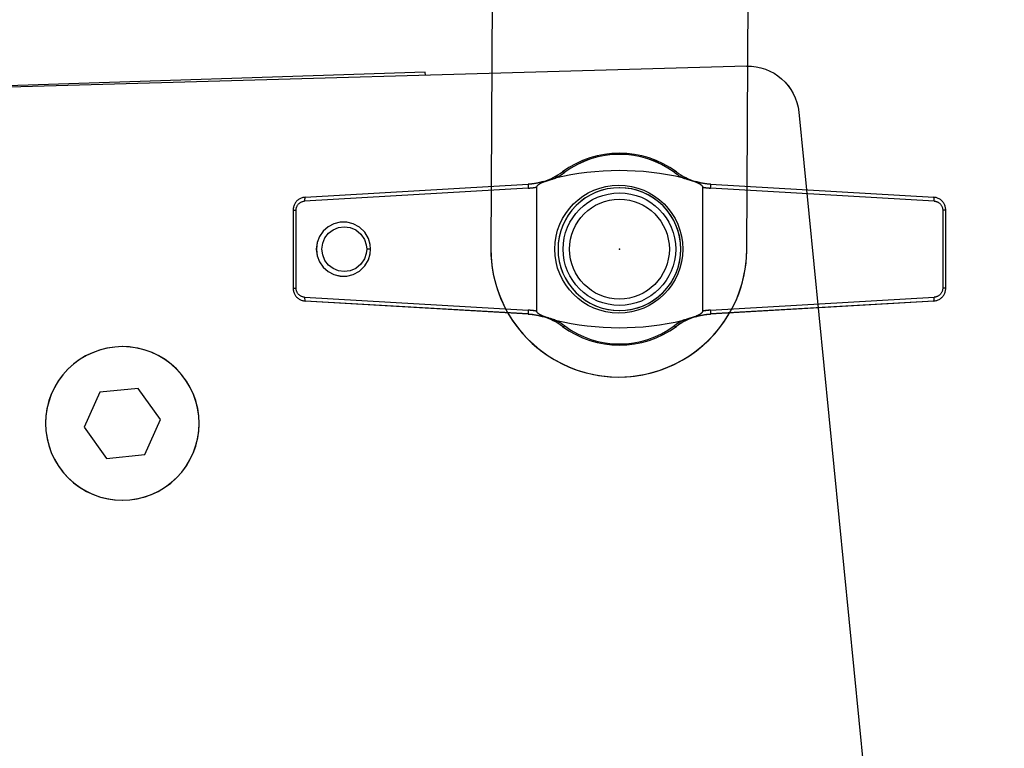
# Model space of a CAD drawing. Header units: millimetres. Extents: x 0 to 84100, y 0 to 59400.
# Tile 84 of 113: x 30164 to 30202, y 45048 to 45076. Entities that reach past the tile are written whole.
import ezdxf

# ---------------------------------------------------------------- set-up
doc = ezdxf.new("R2010")
doc.units = ezdxf.units.MM

# ---------------------------------------------------------------- blocks, each defined once
blk = doc.blocks.new('DV-DOSC-SIDE')
for p, q in [((406.264, -12.509), (-0.043, 14.44)), ((431.28, -14.51), (360.28, -9.51)), ((406.248, -12.747), (406.264, -12.509)), ((434.999, -18.5), (434.999, -181.5))]:
    blk.add_line(p, q)
blk.add_lwpolyline([(378.499, -34.902), (376.999, -37.5), (378.499, -40.098), (381.499, -40.098), (382.999, -37.5), (381.499, -34.902)], close=True)
at = {"extrusion": (0, 0, -1)}
for centre, major_axis, start_param, end_param in [((430.999, -18.5), (2.828, 2.828), -0.715092, 0.785398), ((419.999, -27.772), (3.394, 3.394), 3.926991, 10.210176), ((379.999, -37.5), (-4.243, 4.243), 5.497787, 11.780972)]:
    blk.add_ellipse(centre, major_axis=major_axis, ratio=1, start_param=start_param, end_param=end_param, dxfattribs=at)
blk.add_point((419.999, -27.772))
blk = doc.blocks.new('DV-PIN25 TOP')
at = {"linetype": 'Continuous'}
for p, q in [((-7.127, 4.77), (-24.602, 3.755)), ((24.602, 3.755), (7.127, 4.77)), ((-25.5, 3.057), (-25.263, 3.057)), ((-25.263, -3.057), (-25.263, 3.057)), ((25.5, 3.057), (25.263, 3.057)), ((25.263, 3.057), (25.263, -3.057)), ((-25.5, -3.057), (-25.263, -3.057)), ((25.5, -3.057), (25.263, -3.057)), ((-24.602, -3.755), (-7.127, -4.77)), ((7.127, -4.77), (24.602, -3.755))]:
    blk.add_line(p, q, dxfattribs=at).dxf.unprotected_set("ltscale", 0)
for p, q in [((-24.558, 4.055), (-7.127, 5.07)), ((-6.479, 4.848), (-6.479, -4.848)), ((-6.456, -4.88), (-6.456, 4.88)), ((6.497, 4.873), (6.497, -4.873)), ((6.52, -4.841), (6.52, 4.841)), ((7.127, 5.07), (24.558, 4.055)), ((-25.5, 3.057), (-25.5, -3.057)), ((25.5, -3.057), (25.5, 3.057)), ((-7.127, -5.07), (-24.558, -4.055)), ((24.558, -4.055), (7.127, -5.07))]:
    blk.add_line(p, q, dxfattribs=at)
for points in [[(-5.94, 5.261), (-5.899, 5.273), (-5.858, 5.286), (-5.817, 5.298), (-5.776, 5.311), (-5.735, 5.324), (-5.694, 5.337), (-5.653, 5.35), (-5.612, 5.363), (-5.571, 5.377), (-5.531, 5.39), (-5.491, 5.403), (-5.452, 5.415), (-5.414, 5.427), (-5.377, 5.44), (-5.34, 5.451), (-5.304, 5.463), (-5.269, 5.474), (-5.234, 5.484), (-5.2, 5.495), (-5.167, 5.504), (-5.134, 5.514), (-5.1, 5.523), (-5.066, 5.532), (-5.032, 5.54)], [(4.996, 5.559), (5.029, 5.551), (5.063, 5.542), (5.097, 5.533), (5.132, 5.523), (5.168, 5.512), (5.204, 5.501), (5.241, 5.49), (5.279, 5.478), (5.318, 5.465), (5.357, 5.452), (5.397, 5.439), (5.438, 5.426), (5.48, 5.412), (5.522, 5.398), (5.564, 5.384), (5.607, 5.37), (5.65, 5.356), (5.692, 5.342), (5.734, 5.329), (5.777, 5.315), (5.82, 5.302), (5.863, 5.289), (5.906, 5.276), (5.949, 5.263)], [(-5.96, 5.278), (-6.008, 5.264), (-6.055, 5.25), (-6.103, 5.237), (-6.151, 5.224), (-6.199, 5.212), (-6.247, 5.2), (-6.296, 5.189), (-6.344, 5.178), (-6.393, 5.167), (-6.441, 5.157), (-6.49, 5.148), (-6.539, 5.139), (-6.588, 5.131), (-6.637, 5.123), (-6.685, 5.115), (-6.734, 5.108), (-6.783, 5.102), (-6.833, 5.096), (-6.882, 5.09), (-6.931, 5.085), (-6.98, 5.08), (-7.029, 5.076), (-7.078, 5.073), (-7.127, 5.07)], [(-6.479, 4.848), (-6.479, 4.85), (-6.479, 4.851), (-6.478, 4.853), (-6.478, 4.854), (-6.477, 4.856), (-6.477, 4.857), (-6.476, 4.859), (-6.475, 4.86), (-6.474, 4.862), (-6.473, 4.863), (-6.472, 4.864), (-6.471, 4.865), (-6.47, 4.867), (-6.469, 4.868), (-6.468, 4.869), (-6.467, 4.871), (-6.465, 4.872), (-6.464, 4.873), (-6.463, 4.874), (-6.461, 4.875), (-6.46, 4.877), (-6.458, 4.878), (-6.457, 4.879), (-6.456, 4.88)], [(-6.456, 4.88), (-6.448, 4.903), (-6.438, 4.925), (-6.425, 4.946), (-6.41, 4.965), (-6.393, 4.984), (-6.376, 5.001), (-6.359, 5.018), (-6.34, 5.034), (-6.32, 5.049), (-6.299, 5.065), (-6.278, 5.08), (-6.255, 5.095), (-6.233, 5.109), (-6.209, 5.124), (-6.186, 5.137), (-6.162, 5.151), (-6.138, 5.164), (-6.113, 5.177), (-6.086, 5.191), (-6.059, 5.205), (-6.031, 5.219), (-6.002, 5.233), (-5.972, 5.247), (-5.94, 5.261)], [(-5.96, 5.278), (-5.959, 5.279), (-5.959, 5.279), (-5.958, 5.279), (-5.958, 5.278), (-5.957, 5.278), (-5.956, 5.278), (-5.956, 5.278), (-5.955, 5.277), (-5.954, 5.277), (-5.953, 5.276), (-5.953, 5.276), (-5.952, 5.275), (-5.951, 5.274), (-5.95, 5.273), (-5.949, 5.273), (-5.948, 5.272), (-5.947, 5.27), (-5.946, 5.269), (-5.945, 5.268), (-5.945, 5.267), (-5.944, 5.265), (-5.943, 5.264), (-5.942, 5.263), (-5.94, 5.261)], [(5.966, 5.277), (5.965, 5.277), (5.965, 5.277), (5.964, 5.277), (5.964, 5.277), (5.963, 5.277), (5.963, 5.276), (5.962, 5.276), (5.961, 5.276), (5.961, 5.276), (5.96, 5.275), (5.959, 5.275), (5.959, 5.274), (5.958, 5.273), (5.957, 5.273), (5.956, 5.272), (5.956, 5.271), (5.955, 5.27), (5.954, 5.27), (5.953, 5.269), (5.952, 5.268), (5.952, 5.266), (5.951, 5.265), (5.95, 5.264), (5.949, 5.263)], [(5.949, 5.263), (5.98, 5.249), (6.011, 5.236), (6.04, 5.222), (6.069, 5.208), (6.098, 5.195), (6.126, 5.181), (6.152, 5.167), (6.178, 5.154), (6.204, 5.14), (6.23, 5.126), (6.255, 5.111), (6.28, 5.096), (6.303, 5.081), (6.327, 5.065), (6.349, 5.049), (6.37, 5.033), (6.39, 5.017), (6.41, 5), (6.429, 4.982), (6.446, 4.962), (6.463, 4.942), (6.477, 4.921), (6.488, 4.897), (6.497, 4.873)], [(7.127, 5.07), (7.078, 5.073), (7.029, 5.076), (6.981, 5.08), (6.932, 5.085), (6.883, 5.09), (6.834, 5.095), (6.785, 5.101), (6.736, 5.108), (6.688, 5.115), (6.639, 5.122), (6.59, 5.13), (6.542, 5.139), (6.493, 5.147), (6.445, 5.157), (6.396, 5.167), (6.348, 5.177), (6.3, 5.188), (6.252, 5.199), (6.204, 5.211), (6.156, 5.223), (6.108, 5.236), (6.061, 5.249), (6.013, 5.263), (5.966, 5.277)], [(6.497, 4.873), (6.498, 4.871), (6.499, 4.87), (6.501, 4.869), (6.502, 4.868), (6.504, 4.867), (6.505, 4.866), (6.506, 4.864), (6.508, 4.863), (6.509, 4.862), (6.51, 4.861), (6.511, 4.859), (6.512, 4.858), (6.513, 4.857), (6.514, 4.855), (6.515, 4.854), (6.516, 4.853), (6.517, 4.851), (6.517, 4.85), (6.518, 4.848), (6.519, 4.847), (6.519, 4.845), (6.52, 4.844), (6.52, 4.842), (6.52, 4.841)], [(-24.558, 4.055), (-24.62, 4.049), (-24.681, 4.04), (-24.742, 4.027), (-24.802, 4.01), (-24.861, 3.989), (-24.919, 3.964), (-24.975, 3.936), (-25.029, 3.905), (-25.081, 3.87), (-25.131, 3.832), (-25.179, 3.791), (-25.224, 3.746), (-25.266, 3.699), (-25.305, 3.65), (-25.341, 3.598), (-25.373, 3.543), (-25.403, 3.487), (-25.428, 3.429), (-25.45, 3.37), (-25.468, 3.309), (-25.482, 3.246), (-25.492, 3.183), (-25.498, 3.12), (-25.5, 3.057)], [(25.5, 3.057), (25.498, 3.12), (25.492, 3.183), (25.482, 3.246), (25.468, 3.308), (25.45, 3.369), (25.428, 3.429), (25.403, 3.487), (25.374, 3.543), (25.341, 3.598), (25.305, 3.65), (25.266, 3.699), (25.224, 3.746), (25.179, 3.791), (25.131, 3.832), (25.082, 3.87), (25.029, 3.905), (24.975, 3.936), (24.919, 3.964), (24.862, 3.989), (24.803, 4.01), (24.743, 4.027), (24.682, 4.04), (24.62, 4.049), (24.558, 4.055)], [(-19.444, 0), (-19.476, 0.365), (-19.616, 0.835), (-19.907, 1.316), (-20.326, 1.716), (-20.811, 1.977), (-21.313, 2.1), (-21.82, 2.1), (-22.312, 1.98), (-22.763, 1.745), (-23.147, 1.41), (-23.44, 0.99), (-23.624, 0.511), (-23.687, 0), (-23.624, -0.511), (-23.44, -0.99), (-23.147, -1.41), (-22.763, -1.745), (-22.312, -1.98), (-21.82, -2.1), (-21.313, -2.1), (-20.811, -1.977), (-20.325, -1.715), (-19.905, -1.316), (-19.617, -0.834), (-19.476, -0.371), (-19.444, 0)], [(-19.75, 0), (-19.781, -0.335), (-19.923, -0.758), (-20.208, -1.181), (-20.608, -1.505), (-21.049, -1.691), (-21.501, -1.75), (-21.95, -1.691), (-22.369, -1.519), (-22.732, -1.243), (-23.012, -0.881), (-23.189, -0.457), (-23.25, 0), (-23.189, 0.457), (-23.012, 0.881), (-22.732, 1.243), (-22.369, 1.519), (-21.95, 1.691), (-21.501, 1.75), (-21.049, 1.691), (-20.608, 1.505), (-20.209, 1.181), (-19.924, 0.759), (-19.782, 0.331), (-19.75, 0)], [(-25.5, -3.057), (-25.498, -3.12), (-25.492, -3.183), (-25.482, -3.246), (-25.468, -3.308), (-25.45, -3.369), (-25.428, -3.429), (-25.403, -3.487), (-25.374, -3.543), (-25.341, -3.598), (-25.305, -3.65), (-25.266, -3.699), (-25.224, -3.746), (-25.179, -3.791), (-25.131, -3.832), (-25.082, -3.87), (-25.029, -3.905), (-24.975, -3.936), (-24.919, -3.964), (-24.862, -3.989), (-24.803, -4.01), (-24.743, -4.027), (-24.682, -4.04), (-24.62, -4.049), (-24.558, -4.055)], [(24.558, -4.055), (24.62, -4.049), (24.681, -4.04), (24.742, -4.027), (24.802, -4.01), (24.861, -3.989), (24.919, -3.964), (24.975, -3.936), (25.029, -3.905), (25.081, -3.87), (25.131, -3.832), (25.179, -3.791), (25.224, -3.746), (25.266, -3.699), (25.305, -3.65), (25.341, -3.598), (25.373, -3.543), (25.403, -3.487), (25.428, -3.429), (25.45, -3.37), (25.468, -3.309), (25.482, -3.246), (25.492, -3.183), (25.498, -3.12), (25.5, -3.057)], [(-7.127, -5.07), (-7.078, -5.073), (-7.028, -5.076), (-6.979, -5.081), (-6.929, -5.085), (-6.879, -5.09), (-6.83, -5.096), (-6.78, -5.102), (-6.731, -5.109), (-6.682, -5.116), (-6.632, -5.123), (-6.583, -5.131), (-6.534, -5.14), (-6.484, -5.149), (-6.435, -5.159), (-6.386, -5.169), (-6.337, -5.179), (-6.289, -5.19), (-6.24, -5.202), (-6.191, -5.214), (-6.143, -5.226), (-6.094, -5.24), (-6.046, -5.253), (-5.998, -5.267), (-5.95, -5.281)], [(-6.456, -4.88), (-6.457, -4.879), (-6.459, -4.878), (-6.46, -4.877), (-6.461, -4.875), (-6.463, -4.874), (-6.464, -4.873), (-6.465, -4.872), (-6.467, -4.871), (-6.468, -4.869), (-6.469, -4.868), (-6.47, -4.867), (-6.471, -4.865), (-6.472, -4.864), (-6.473, -4.863), (-6.474, -4.862), (-6.475, -4.86), (-6.476, -4.859), (-6.477, -4.857), (-6.477, -4.856), (-6.478, -4.854), (-6.478, -4.853), (-6.479, -4.851), (-6.479, -4.85), (-6.479, -4.848)], [(-5.931, -5.265), (-5.961, -5.252), (-5.99, -5.238), (-6.018, -5.225), (-6.046, -5.211), (-6.073, -5.198), (-6.1, -5.184), (-6.125, -5.171), (-6.15, -5.157), (-6.175, -5.143), (-6.2, -5.129), (-6.224, -5.115), (-6.248, -5.1), (-6.271, -5.085), (-6.293, -5.069), (-6.314, -5.054), (-6.335, -5.038), (-6.354, -5.022), (-6.372, -5.005), (-6.391, -4.987), (-6.408, -4.968), (-6.423, -4.948), (-6.437, -4.927), (-6.448, -4.904), (-6.456, -4.88)], [(-5.931, -5.265), (-5.932, -5.267), (-5.933, -5.268), (-5.934, -5.269), (-5.935, -5.271), (-5.936, -5.272), (-5.937, -5.273), (-5.938, -5.274), (-5.939, -5.275), (-5.94, -5.276), (-5.94, -5.277), (-5.941, -5.278), (-5.942, -5.278), (-5.943, -5.279), (-5.944, -5.28), (-5.944, -5.28), (-5.945, -5.281), (-5.946, -5.281), (-5.946, -5.281), (-5.947, -5.281), (-5.948, -5.282), (-5.948, -5.282), (-5.949, -5.282), (-5.949, -5.282), (-5.95, -5.281)], [(-5.018, -5.548), (-5.049, -5.54), (-5.081, -5.532), (-5.113, -5.523), (-5.146, -5.514), (-5.18, -5.504), (-5.214, -5.493), (-5.249, -5.483), (-5.285, -5.471), (-5.321, -5.46), (-5.358, -5.448), (-5.396, -5.436), (-5.435, -5.423), (-5.474, -5.41), (-5.514, -5.397), (-5.555, -5.384), (-5.595, -5.37), (-5.637, -5.357), (-5.678, -5.344), (-5.72, -5.33), (-5.762, -5.317), (-5.804, -5.304), (-5.847, -5.291), (-5.889, -5.278), (-5.931, -5.265)], [(5.94, -5.267), (5.897, -5.28), (5.853, -5.293), (5.81, -5.306), (5.768, -5.32), (5.725, -5.333), (5.682, -5.347), (5.639, -5.361), (5.597, -5.375), (5.555, -5.389), (5.513, -5.403), (5.472, -5.416), (5.432, -5.43), (5.393, -5.443), (5.354, -5.456), (5.316, -5.468), (5.279, -5.48), (5.242, -5.492), (5.206, -5.503), (5.17, -5.514), (5.133, -5.525), (5.095, -5.536), (5.058, -5.547), (5.02, -5.557), (4.983, -5.566)], [(6.497, -4.873), (6.488, -4.897), (6.477, -4.921), (6.462, -4.942), (6.446, -4.963), (6.428, -4.983), (6.409, -5.001), (6.39, -5.018), (6.369, -5.034), (6.347, -5.051), (6.324, -5.067), (6.3, -5.083), (6.276, -5.098), (6.251, -5.113), (6.225, -5.128), (6.2, -5.142), (6.174, -5.156), (6.147, -5.17), (6.12, -5.184), (6.091, -5.198), (6.062, -5.212), (6.033, -5.225), (6.002, -5.239), (5.971, -5.253), (5.94, -5.267)], [(5.94, -5.267), (5.94, -5.268), (5.941, -5.269), (5.942, -5.27), (5.943, -5.271), (5.944, -5.272), (5.945, -5.273), (5.945, -5.274), (5.946, -5.275), (5.947, -5.275), (5.947, -5.276), (5.948, -5.277), (5.949, -5.277), (5.95, -5.278), (5.95, -5.278), (5.951, -5.279), (5.951, -5.279), (5.952, -5.279), (5.953, -5.28), (5.953, -5.28), (5.954, -5.28), (5.954, -5.28), (5.955, -5.28), (5.955, -5.28), (5.956, -5.28)], [(5.956, -5.28), (6.003, -5.265), (6.051, -5.252), (6.099, -5.238), (6.147, -5.225), (6.195, -5.213), (6.243, -5.201), (6.292, -5.19), (6.34, -5.179), (6.389, -5.168), (6.437, -5.158), (6.486, -5.149), (6.535, -5.14), (6.584, -5.131), (6.633, -5.123), (6.683, -5.116), (6.732, -5.108), (6.781, -5.102), (6.83, -5.096), (6.88, -5.09), (6.929, -5.085), (6.979, -5.08), (7.028, -5.076), (7.078, -5.073), (7.127, -5.07)], [(6.52, -4.841), (6.52, -4.842), (6.52, -4.844), (6.519, -4.845), (6.519, -4.847), (6.518, -4.848), (6.517, -4.85), (6.517, -4.851), (6.516, -4.853), (6.515, -4.854), (6.514, -4.856), (6.513, -4.857), (6.512, -4.858), (6.511, -4.859), (6.51, -4.861), (6.509, -4.862), (6.507, -4.863), (6.506, -4.864), (6.505, -4.866), (6.504, -4.867), (6.502, -4.868), (6.501, -4.869), (6.499, -4.87), (6.498, -4.871), (6.497, -4.873)]]:
    blk.add_lwpolyline(points, dxfattribs=at)
for points in [[(-7.127, 4.77), (-7.1, 4.772), (-7.073, 4.774), (-7.046, 4.775), (-7.019, 4.778), (-6.992, 4.78), (-6.965, 4.782), (-6.938, 4.785), (-6.911, 4.787), (-6.884, 4.79), (-6.857, 4.793), (-6.83, 4.796), (-6.803, 4.799), (-6.776, 4.802), (-6.749, 4.806), (-6.722, 4.809), (-6.695, 4.813), (-6.668, 4.817), (-6.641, 4.821), (-6.614, 4.825), (-6.587, 4.829), (-6.56, 4.834), (-6.533, 4.838), (-6.506, 4.843), (-6.479, 4.848)], [(6.52, 4.841), (6.545, 4.836), (6.57, 4.832), (6.596, 4.828), (6.621, 4.824), (6.646, 4.82), (6.671, 4.816), (6.697, 4.813), (6.722, 4.809), (6.747, 4.806), (6.773, 4.803), (6.798, 4.8), (6.823, 4.797), (6.849, 4.794), (6.874, 4.791), (6.899, 4.788), (6.925, 4.786), (6.95, 4.783), (6.975, 4.781), (7.001, 4.779), (7.026, 4.777), (7.051, 4.775), (7.077, 4.773), (7.102, 4.772), (7.127, 4.77)], [(-25.263, 3.057), (-25.262, 3.101), (-25.257, 3.145), (-25.25, 3.189), (-25.24, 3.233), (-25.228, 3.276), (-25.213, 3.317), (-25.195, 3.358), (-25.174, 3.397), (-25.151, 3.435), (-25.126, 3.472), (-25.099, 3.507), (-25.069, 3.539), (-25.038, 3.57), (-25.004, 3.599), (-24.969, 3.626), (-24.933, 3.65), (-24.895, 3.673), (-24.855, 3.692), (-24.815, 3.709), (-24.773, 3.724), (-24.731, 3.736), (-24.689, 3.745), (-24.645, 3.751), (-24.602, 3.755)], [(24.602, 3.755), (24.646, 3.751), (24.689, 3.745), (24.732, 3.736), (24.774, 3.724), (24.815, 3.709), (24.856, 3.692), (24.895, 3.672), (24.933, 3.65), (24.969, 3.626), (25.004, 3.599), (25.038, 3.57), (25.069, 3.539), (25.099, 3.507), (25.126, 3.472), (25.151, 3.435), (25.174, 3.397), (25.195, 3.358), (25.213, 3.317), (25.228, 3.275), (25.24, 3.232), (25.25, 3.189), (25.257, 3.145), (25.262, 3.101), (25.263, 3.057)], [(-19.444, 0), (-19.457, 0), (-19.47, 0), (-19.482, 0), (-19.495, 0), (-19.508, 0), (-19.521, 0), (-19.533, 0), (-19.546, 0), (-19.559, 0), (-19.572, 0), (-19.584, 0), (-19.597, 0), (-19.61, 0), (-19.623, 0), (-19.635, 0), (-19.648, 0), (-19.661, 0), (-19.674, 0), (-19.686, 0), (-19.699, 0), (-19.712, 0), (-19.725, 0), (-19.737, 0), (-19.75, 0)], [(-24.602, -3.755), (-24.646, -3.751), (-24.689, -3.745), (-24.732, -3.736), (-24.774, -3.724), (-24.815, -3.709), (-24.856, -3.692), (-24.895, -3.672), (-24.933, -3.65), (-24.969, -3.626), (-25.004, -3.599), (-25.038, -3.57), (-25.069, -3.539), (-25.099, -3.507), (-25.126, -3.472), (-25.151, -3.435), (-25.174, -3.397), (-25.195, -3.358), (-25.213, -3.317), (-25.228, -3.275), (-25.24, -3.232), (-25.25, -3.189), (-25.257, -3.145), (-25.262, -3.101), (-25.263, -3.057)], [(25.263, -3.057), (25.262, -3.101), (25.257, -3.145), (25.25, -3.189), (25.24, -3.233), (25.228, -3.276), (25.213, -3.317), (25.195, -3.358), (25.174, -3.397), (25.151, -3.435), (25.126, -3.472), (25.099, -3.507), (25.069, -3.539), (25.038, -3.57), (25.004, -3.599), (24.969, -3.626), (24.933, -3.65), (24.895, -3.673), (24.855, -3.692), (24.815, -3.709), (24.773, -3.724), (24.731, -3.736), (24.689, -3.745), (24.645, -3.751), (24.602, -3.755)], [(-6.479, -4.848), (-6.506, -4.843), (-6.533, -4.838), (-6.56, -4.834), (-6.587, -4.829), (-6.614, -4.825), (-6.641, -4.821), (-6.668, -4.817), (-6.695, -4.813), (-6.722, -4.809), (-6.749, -4.806), (-6.776, -4.802), (-6.803, -4.799), (-6.83, -4.796), (-6.857, -4.793), (-6.884, -4.79), (-6.911, -4.787), (-6.938, -4.785), (-6.965, -4.782), (-6.992, -4.78), (-7.019, -4.778), (-7.046, -4.775), (-7.073, -4.774), (-7.1, -4.772), (-7.127, -4.77)], [(7.127, -4.77), (7.102, -4.772), (7.077, -4.773), (7.051, -4.775), (7.026, -4.777), (7, -4.779), (6.975, -4.781), (6.95, -4.783), (6.924, -4.786), (6.899, -4.788), (6.874, -4.791), (6.848, -4.794), (6.823, -4.797), (6.798, -4.8), (6.772, -4.803), (6.747, -4.806), (6.722, -4.809), (6.696, -4.813), (6.671, -4.816), (6.646, -4.82), (6.621, -4.824), (6.595, -4.828), (6.57, -4.832), (6.545, -4.836), (6.52, -4.841)]]:
    blk.add_lwpolyline(points, dxfattribs=at).dxf.unprotected_set("ltscale", 0)
blk.add_circle((0, 0), 4.4, dxfattribs=at)
blk.add_circle((0, 0), 3.9, dxfattribs=at).dxf.unprotected_set("ltscale", 0)
for centre, radius, start, end in [((0, 0), 7.5, 53.60009, 126.39991), ((-7.418, 10.061), 5, 286.95111, 306.39991), ((0.02, -15.486), 21.625, 76.69741, 103.5126), ((7.418, 10.061), 5, 233.60009, 253.11947), ((-7.418, -10.061), 5, 53.60009, 72.93016), ((7.418, -10.061), 5, 106.99965, 126.39991), ((0.02, 15.482), 21.625, 256.5256, 283.26625), ((0, 0), 7.5, 233.60009, 306.39991)]:
    blk.add_arc(centre, radius, start, end, dxfattribs=at)
for centre, radius, start, end in [((0, 0.212), 7.2, 53.60009, 126.39991), ((-7.418, 10.273), 5.3, 296.74769, 306.39991), ((7.418, 10.273), 5.3, 233.60009, 242.81415), ((-7.418, -10.273), 5.3, 53.60009, 63.08246), ((0, -0.212), 7.2, 233.60009, 306.39991), ((7.418, -10.273), 5.3, 117.34817, 126.39991)]:
    blk.add_arc(centre, radius, start, end, dxfattribs=at).dxf.unprotected_set("ltscale", 0)
for centre, major_axis, ratio, start_param, end_param in [((-4.273, 5.795), (-0.178, 0.241), 0.510327, 5.317856, 6.283185), ((4.273, 5.795), (0.178, 0.241), 0.510327, 0, 0.965329), ((-7.11, 4.77), (-0.017, 0.299), 0.059214, 0, 1.567349), ((7.11, 4.77), (0.017, 0.299), 0.059203, 4.715836, 6.283185), ((-24.541, 3.755), (-0.017, 0.299), 0.204393, 0, 1.558898), ((24.541, 3.755), (0.017, 0.299), 0.204379, 4.724287, 6.283185), ((-24.541, -3.755), (-0.017, -0.299), 0.204393, 4.724288, 6.283185), ((24.541, -3.755), (0.017, -0.299), 0.204379, 0, 1.558898), ((-7.11, -4.77), (-0.017, -0.299), 0.059214, 4.715836, 6.283185), ((7.11, -4.77), (0.017, -0.299), 0.059203, 0, 1.56735), ((-4.273, -5.795), (-0.178, -0.241), 0.510327, 0, 0.965329), ((4.273, -5.795), (0.178, -0.241), 0.510327, 5.317856, 6.283185)]:
    blk.add_ellipse(centre, major_axis=major_axis, ratio=ratio, start_param=start_param, end_param=end_param, dxfattribs=at).dxf.unprotected_set("ltscale", 0)
blk = doc.blocks.new('DV-ANGLESD')
at = {"linetype": 'Continuous'}
for p, q in [((66, 21), (33.071, 21)), ((29.536, 19.536), (20.586, 10.586)), ((71, -16), (71, 16)), ((20, 10), (0, 10)), ((23, -7), (23, 7)), ((37, 5), (39, 5)), ((39, -5), (37, -5)), ((0, -10), (20, -10)), ((20.586, -10.586), (29.536, -19.536)), ((33.071, -21), (66, -21))]:
    blk.add_line(p, q, dxfattribs=at)
for centre, radius in [((54, 0), 5.508), ((0, 0), 5)]:
    blk.add_circle(centre, radius, dxfattribs=at)
for centre, radius, start, end in [((33.071, 16), 5, 90, 135), ((66, 16), 5, 0, 90), ((19.172, 12), 2, 270, 315), ((0, 0), 10, 90, 270), ((20, 7), 3, 0, 90), ((37, 0), 5, 90, 270), ((39, 0), 5, 270, 90), ((20, -7), 3, 270, 0), ((19.172, -12), 2, 45, 90), ((66, -16), 5, 270, 0), ((33.071, -16), 5, 225, 270)]:
    blk.add_arc(centre, radius, start, end, dxfattribs=at)

msp = doc.modelspace()

# ---------------------------------------------------------------- linework, layer by layer
at = {"color": 7, "linetype": 'Continuous'}
for p, q in [((30182.248, 45077.521), (30182.197, 45067.521)), ((30192.196, 45067.47), (30192.248, 45077.47)), ((30174.943, 45069.521), (30183.659, 45070.028)), ((30183.983, 45069.917), (30183.983, 45065.07)), ((30183.994, 45065.053), (30183.994, 45069.934)), ((30190.47, 45069.93), (30190.47, 45065.057)), ((30190.482, 45065.073), (30190.482, 45069.914)), ((30190.786, 45070.028), (30199.501, 45069.521)), ((30174.472, 45069.022), (30174.472, 45065.965)), ((30199.972, 45065.965), (30199.972, 45069.022)), ((30183.659, 45064.959), (30174.943, 45065.466)), ((30199.501, 45065.466), (30190.786, 45064.959))]:
    msp.add_line(p, q, dxfattribs=at)
at = {"color": 7}
for p, q in [((30192.182, 45074.648), (30156.608, 45073.637)), ((30179.636, 45074.411), (29976.144, 45067.799)), ((30179.64, 45074.292), (30179.636, 45074.411)), ((30194.229, 45072.846), (30202.261, 44991.743))]:
    msp.add_line(p, q, dxfattribs=at)
at = {"color": 7, "linetype": 'Continuous'}
for p, q in [((30183.658, 45069.879), (30174.921, 45069.371)), ((30199.523, 45069.371), (30190.786, 45069.879)), ((30174.472, 45069.022), (30174.591, 45069.022)), ((30174.591, 45065.965), (30174.591, 45069.022)), ((30199.854, 45069.022), (30199.854, 45065.965)), ((30199.972, 45069.022), (30199.854, 45069.022)), ((30174.472, 45065.965), (30174.591, 45065.965)), ((30199.972, 45065.965), (30199.854, 45065.965)), ((30174.921, 45065.616), (30183.658, 45065.108)), ((30190.786, 45065.108), (30199.523, 45065.616))]:
    msp.add_line(p, q, dxfattribs=at).dxf.unprotected_set("ltscale", 0)
for points in [[(30184.252, 45070.124), (30184.273, 45070.13), (30184.293, 45070.136), (30184.314, 45070.143), (30184.334, 45070.149), (30184.355, 45070.155), (30184.375, 45070.162), (30184.396, 45070.168), (30184.416, 45070.175), (30184.437, 45070.182), (30184.457, 45070.188), (30184.477, 45070.195), (30184.496, 45070.201), (30184.515, 45070.207), (30184.534, 45070.213), (30184.552, 45070.219), (30184.57, 45070.225), (30184.588, 45070.23), (30184.605, 45070.236), (30184.622, 45070.241), (30184.639, 45070.246), (30184.655, 45070.25), (30184.672, 45070.255), (30184.689, 45070.26), (30184.706, 45070.264)], [(30189.72, 45070.273), (30189.737, 45070.269), (30189.753, 45070.265), (30189.771, 45070.26), (30189.788, 45070.255), (30189.806, 45070.25), (30189.824, 45070.244), (30189.843, 45070.238), (30189.862, 45070.232), (30189.881, 45070.226), (30189.901, 45070.22), (30189.921, 45070.213), (30189.941, 45070.206), (30189.962, 45070.199), (30189.983, 45070.193), (30190.004, 45070.185), (30190.026, 45070.178), (30190.047, 45070.171), (30190.068, 45070.165), (30190.089, 45070.158), (30190.111, 45070.151), (30190.132, 45070.144), (30190.154, 45070.138), (30190.175, 45070.131), (30190.197, 45070.125)], [(30184.242, 45070.133), (30184.218, 45070.126), (30184.195, 45070.119), (30184.171, 45070.112), (30184.147, 45070.106), (30184.123, 45070.099), (30184.099, 45070.094), (30184.074, 45070.088), (30184.05, 45070.082), (30184.026, 45070.077), (30184.002, 45070.072), (30183.977, 45070.067), (30183.953, 45070.063), (30183.928, 45070.059), (30183.904, 45070.055), (30183.879, 45070.051), (30183.855, 45070.048), (30183.83, 45070.044), (30183.806, 45070.041), (30183.781, 45070.038), (30183.757, 45070.036), (30183.732, 45070.034), (30183.708, 45070.032), (30183.683, 45070.03), (30183.659, 45070.028)], [(30183.983, 45069.917), (30183.983, 45069.918), (30183.983, 45069.919), (30183.983, 45069.92), (30183.983, 45069.921), (30183.984, 45069.921), (30183.984, 45069.922), (30183.984, 45069.923), (30183.985, 45069.924), (30183.985, 45069.924), (30183.986, 45069.925), (30183.986, 45069.926), (30183.987, 45069.926), (30183.987, 45069.927), (30183.988, 45069.927), (30183.988, 45069.928), (30183.989, 45069.929), (30183.99, 45069.929), (30183.99, 45069.93), (30183.991, 45069.931), (30183.992, 45069.931), (30183.992, 45069.932), (30183.993, 45069.932), (30183.994, 45069.933), (30183.994, 45069.934)], [(30183.994, 45069.934), (30183.998, 45069.945), (30184.003, 45069.956), (30184.01, 45069.966), (30184.017, 45069.976), (30184.025, 45069.985), (30184.034, 45069.994), (30184.043, 45070.002), (30184.052, 45070.01), (30184.062, 45070.018), (30184.073, 45070.026), (30184.083, 45070.033), (30184.095, 45070.041), (30184.106, 45070.048), (30184.118, 45070.055), (30184.129, 45070.062), (30184.141, 45070.069), (30184.153, 45070.075), (30184.166, 45070.082), (30184.179, 45070.089), (30184.193, 45070.096), (30184.207, 45070.103), (30184.221, 45070.11), (30184.236, 45070.117), (30184.252, 45070.124)], [(30184.242, 45070.133), (30184.243, 45070.133), (30184.243, 45070.133), (30184.243, 45070.133), (30184.243, 45070.133), (30184.244, 45070.133), (30184.244, 45070.133), (30184.244, 45070.132), (30184.245, 45070.132), (30184.245, 45070.132), (30184.246, 45070.132), (30184.246, 45070.131), (30184.246, 45070.131), (30184.247, 45070.131), (30184.247, 45070.13), (30184.248, 45070.13), (30184.248, 45070.129), (30184.249, 45070.129), (30184.249, 45070.128), (30184.249, 45070.128), (30184.25, 45070.127), (30184.25, 45070.126), (30184.251, 45070.125), (30184.251, 45070.125), (30184.252, 45070.124)], [(30190.205, 45070.132), (30190.205, 45070.132), (30190.205, 45070.132), (30190.204, 45070.132), (30190.204, 45070.132), (30190.204, 45070.132), (30190.203, 45070.132), (30190.203, 45070.132), (30190.203, 45070.131), (30190.203, 45070.131), (30190.202, 45070.131), (30190.202, 45070.131), (30190.202, 45070.131), (30190.201, 45070.13), (30190.201, 45070.13), (30190.2, 45070.13), (30190.2, 45070.129), (30190.2, 45070.129), (30190.199, 45070.128), (30190.199, 45070.128), (30190.198, 45070.127), (30190.198, 45070.127), (30190.198, 45070.126), (30190.197, 45070.126), (30190.197, 45070.125)], [(30190.197, 45070.125), (30190.212, 45070.118), (30190.227, 45070.111), (30190.242, 45070.104), (30190.257, 45070.098), (30190.271, 45070.091), (30190.285, 45070.084), (30190.298, 45070.077), (30190.311, 45070.07), (30190.324, 45070.063), (30190.337, 45070.056), (30190.35, 45070.049), (30190.362, 45070.042), (30190.374, 45070.034), (30190.386, 45070.026), (30190.397, 45070.018), (30190.407, 45070.01), (30190.417, 45070.002), (30190.427, 45069.994), (30190.436, 45069.984), (30190.445, 45069.975), (30190.453, 45069.965), (30190.461, 45069.954), (30190.466, 45069.942), (30190.47, 45069.93)], [(30190.786, 45070.028), (30190.761, 45070.03), (30190.737, 45070.032), (30190.713, 45070.034), (30190.688, 45070.036), (30190.664, 45070.038), (30190.639, 45070.041), (30190.615, 45070.044), (30190.59, 45070.047), (30190.566, 45070.051), (30190.542, 45070.055), (30190.517, 45070.059), (30190.493, 45070.063), (30190.469, 45070.067), (30190.445, 45070.072), (30190.42, 45070.077), (30190.396, 45070.082), (30190.372, 45070.087), (30190.348, 45070.093), (30190.324, 45070.099), (30190.3, 45070.105), (30190.276, 45070.111), (30190.253, 45070.118), (30190.229, 45070.125), (30190.205, 45070.132)], [(30190.47, 45069.93), (30190.471, 45069.929), (30190.472, 45069.929), (30190.473, 45069.928), (30190.473, 45069.927), (30190.474, 45069.927), (30190.475, 45069.926), (30190.475, 45069.926), (30190.476, 45069.925), (30190.477, 45069.924), (30190.477, 45069.924), (30190.478, 45069.923), (30190.478, 45069.923), (30190.479, 45069.922), (30190.479, 45069.921), (30190.48, 45069.921), (30190.48, 45069.92), (30190.481, 45069.919), (30190.481, 45069.918), (30190.481, 45069.918), (30190.482, 45069.917), (30190.482, 45069.916), (30190.482, 45069.915), (30190.482, 45069.915), (30190.482, 45069.914)], [(30174.943, 45069.521), (30174.912, 45069.518), (30174.882, 45069.513), (30174.851, 45069.507), (30174.821, 45069.498), (30174.792, 45069.488), (30174.763, 45069.476), (30174.735, 45069.462), (30174.708, 45069.446), (30174.681, 45069.429), (30174.656, 45069.409), (30174.633, 45069.389), (30174.61, 45069.367), (30174.589, 45069.343), (30174.57, 45069.318), (30174.552, 45069.292), (30174.535, 45069.265), (30174.521, 45069.237), (30174.508, 45069.208), (30174.497, 45069.178), (30174.488, 45069.148), (30174.481, 45069.117), (30174.476, 45069.085), (30174.473, 45069.053), (30174.472, 45069.022)], [(30199.972, 45069.022), (30199.971, 45069.053), (30199.968, 45069.085), (30199.963, 45069.116), (30199.956, 45069.147), (30199.947, 45069.178), (30199.936, 45069.208), (30199.924, 45069.237), (30199.909, 45069.265), (30199.893, 45069.292), (30199.875, 45069.318), (30199.855, 45069.343), (30199.834, 45069.367), (30199.812, 45069.389), (30199.788, 45069.409), (30199.763, 45069.428), (30199.737, 45069.446), (30199.71, 45069.462), (30199.682, 45069.476), (30199.653, 45069.488), (30199.624, 45069.498), (30199.594, 45069.507), (30199.563, 45069.513), (30199.532, 45069.518), (30199.501, 45069.521)], [(30177.5, 45067.493), (30177.484, 45067.676), (30177.414, 45067.911), (30177.269, 45068.152), (30177.059, 45068.352), (30176.817, 45068.482), (30176.566, 45068.544), (30176.312, 45068.543), (30176.066, 45068.483), (30175.841, 45068.366), (30175.649, 45068.198), (30175.502, 45067.989), (30175.41, 45067.749), (30175.379, 45067.493), (30175.41, 45067.238), (30175.502, 45066.998), (30175.649, 45066.789), (30175.841, 45066.621), (30176.066, 45066.504), (30176.312, 45066.444), (30176.566, 45066.443), (30176.817, 45066.505), (30177.059, 45066.636), (30177.27, 45066.835), (30177.414, 45067.076), (30177.484, 45067.308), (30177.5, 45067.493)], [(30177.347, 45067.493), (30177.331, 45067.326), (30177.26, 45067.114), (30177.118, 45066.903), (30176.918, 45066.741), (30176.698, 45066.648), (30176.472, 45066.618), (30176.247, 45066.648), (30176.038, 45066.734), (30175.856, 45066.872), (30175.716, 45067.053), (30175.628, 45067.265), (30175.597, 45067.493), (30175.628, 45067.722), (30175.716, 45067.934), (30175.856, 45068.115), (30176.038, 45068.253), (30176.247, 45068.339), (30176.472, 45068.368), (30176.698, 45068.339), (30176.918, 45068.246), (30177.118, 45068.084), (30177.26, 45067.873), (30177.331, 45067.659), (30177.347, 45067.493)], [(30174.472, 45065.965), (30174.473, 45065.934), (30174.476, 45065.902), (30174.481, 45065.871), (30174.488, 45065.84), (30174.497, 45065.809), (30174.508, 45065.779), (30174.521, 45065.75), (30174.535, 45065.722), (30174.552, 45065.695), (30174.57, 45065.669), (30174.589, 45065.644), (30174.61, 45065.62), (30174.633, 45065.598), (30174.656, 45065.578), (30174.681, 45065.558), (30174.707, 45065.541), (30174.735, 45065.525), (30174.763, 45065.511), (30174.791, 45065.499), (30174.821, 45065.489), (30174.851, 45065.48), (30174.881, 45065.474), (30174.912, 45065.469), (30174.943, 45065.466)], [(30199.501, 45065.466), (30199.532, 45065.469), (30199.563, 45065.474), (30199.593, 45065.48), (30199.623, 45065.489), (30199.653, 45065.499), (30199.682, 45065.511), (30199.71, 45065.525), (30199.737, 45065.541), (30199.763, 45065.558), (30199.788, 45065.578), (30199.812, 45065.598), (30199.834, 45065.62), (30199.855, 45065.644), (30199.875, 45065.669), (30199.893, 45065.695), (30199.909, 45065.722), (30199.923, 45065.75), (30199.936, 45065.779), (30199.947, 45065.809), (30199.956, 45065.839), (30199.963, 45065.87), (30199.968, 45065.902), (30199.971, 45065.933), (30199.972, 45065.965)], [(30183.659, 45064.959), (30183.683, 45064.957), (30183.708, 45064.955), (30183.733, 45064.953), (30183.758, 45064.951), (30183.782, 45064.948), (30183.807, 45064.946), (30183.832, 45064.942), (30183.857, 45064.939), (30183.881, 45064.936), (30183.906, 45064.932), (30183.931, 45064.928), (30183.955, 45064.923), (30183.98, 45064.919), (30184.005, 45064.914), (30184.029, 45064.909), (30184.054, 45064.904), (30184.078, 45064.898), (30184.102, 45064.893), (30184.127, 45064.886), (30184.151, 45064.88), (30184.175, 45064.874), (30184.199, 45064.867), (30184.223, 45064.86), (30184.247, 45064.853)], [(30183.994, 45065.053), (30183.994, 45065.054), (30183.993, 45065.055), (30183.992, 45065.055), (30183.992, 45065.056), (30183.991, 45065.056), (30183.99, 45065.057), (30183.99, 45065.058), (30183.989, 45065.058), (30183.988, 45065.059), (30183.988, 45065.059), (30183.987, 45065.06), (30183.987, 45065.061), (30183.986, 45065.061), (30183.986, 45065.062), (30183.985, 45065.063), (30183.985, 45065.063), (30183.984, 45065.064), (30183.984, 45065.065), (30183.984, 45065.066), (30183.983, 45065.066), (30183.983, 45065.067), (30183.983, 45065.068), (30183.983, 45065.069), (30183.983, 45065.07)], [(30184.257, 45064.861), (30184.242, 45064.868), (30184.227, 45064.874), (30184.213, 45064.881), (30184.199, 45064.888), (30184.186, 45064.895), (30184.172, 45064.901), (30184.16, 45064.908), (30184.147, 45064.915), (30184.135, 45064.922), (30184.122, 45064.929), (30184.11, 45064.936), (30184.098, 45064.944), (30184.087, 45064.951), (30184.076, 45064.959), (30184.065, 45064.967), (30184.055, 45064.975), (30184.045, 45064.983), (30184.036, 45064.991), (30184.027, 45065), (30184.018, 45065.01), (30184.011, 45065.019), (30184.004, 45065.03), (30183.998, 45065.041), (30183.994, 45065.053)], [(30184.257, 45064.861), (30184.256, 45064.86), (30184.256, 45064.859), (30184.255, 45064.859), (30184.255, 45064.858), (30184.254, 45064.858), (30184.254, 45064.857), (30184.253, 45064.856), (30184.253, 45064.856), (30184.252, 45064.855), (30184.252, 45064.855), (30184.252, 45064.855), (30184.251, 45064.854), (30184.251, 45064.854), (30184.25, 45064.854), (30184.25, 45064.853), (30184.25, 45064.853), (30184.249, 45064.853), (30184.249, 45064.853), (30184.249, 45064.853), (30184.248, 45064.853), (30184.248, 45064.853), (30184.248, 45064.853), (30184.247, 45064.853), (30184.247, 45064.853)], [(30184.713, 45064.72), (30184.698, 45064.724), (30184.682, 45064.728), (30184.666, 45064.732), (30184.649, 45064.737), (30184.632, 45064.742), (30184.615, 45064.747), (30184.598, 45064.752), (30184.58, 45064.758), (30184.562, 45064.764), (30184.543, 45064.77), (30184.524, 45064.776), (30184.505, 45064.782), (30184.485, 45064.788), (30184.465, 45064.795), (30184.445, 45064.802), (30184.424, 45064.808), (30184.404, 45064.815), (30184.383, 45064.822), (30184.362, 45064.828), (30184.341, 45064.835), (30184.32, 45064.842), (30184.299, 45064.848), (30184.278, 45064.855), (30184.257, 45064.861)], [(30190.192, 45064.86), (30190.17, 45064.854), (30190.149, 45064.847), (30190.127, 45064.84), (30190.106, 45064.834), (30190.085, 45064.827), (30190.063, 45064.82), (30190.042, 45064.813), (30190.021, 45064.806), (30189.999, 45064.799), (30189.979, 45064.792), (30189.958, 45064.785), (30189.938, 45064.779), (30189.919, 45064.772), (30189.899, 45064.766), (30189.88, 45064.759), (30189.862, 45064.753), (30189.843, 45064.747), (30189.825, 45064.742), (30189.807, 45064.736), (30189.789, 45064.731), (30189.77, 45064.725), (30189.751, 45064.72), (30189.732, 45064.715), (30189.714, 45064.711)], [(30190.47, 45065.057), (30190.466, 45065.045), (30190.461, 45065.033), (30190.453, 45065.022), (30190.445, 45065.012), (30190.436, 45065.002), (30190.427, 45064.993), (30190.417, 45064.985), (30190.407, 45064.976), (30190.396, 45064.968), (30190.384, 45064.96), (30190.372, 45064.952), (30190.36, 45064.944), (30190.348, 45064.937), (30190.335, 45064.929), (30190.322, 45064.922), (30190.309, 45064.915), (30190.296, 45064.908), (30190.282, 45064.902), (30190.268, 45064.895), (30190.253, 45064.888), (30190.239, 45064.881), (30190.223, 45064.874), (30190.208, 45064.867), (30190.192, 45064.86)], [(30190.192, 45064.86), (30190.192, 45064.859), (30190.193, 45064.859), (30190.193, 45064.858), (30190.194, 45064.858), (30190.194, 45064.857), (30190.194, 45064.857), (30190.195, 45064.856), (30190.195, 45064.856), (30190.196, 45064.856), (30190.196, 45064.855), (30190.196, 45064.855), (30190.197, 45064.855), (30190.197, 45064.855), (30190.197, 45064.854), (30190.198, 45064.854), (30190.198, 45064.854), (30190.198, 45064.854), (30190.199, 45064.854), (30190.199, 45064.854), (30190.199, 45064.854), (30190.199, 45064.854), (30190.2, 45064.854), (30190.2, 45064.854), (30190.2, 45064.854)], [(30190.2, 45064.854), (30190.224, 45064.861), (30190.248, 45064.868), (30190.272, 45064.874), (30190.296, 45064.881), (30190.32, 45064.887), (30190.344, 45064.893), (30190.368, 45064.899), (30190.392, 45064.904), (30190.417, 45064.909), (30190.441, 45064.914), (30190.465, 45064.919), (30190.49, 45064.924), (30190.514, 45064.928), (30190.539, 45064.932), (30190.563, 45064.936), (30190.588, 45064.939), (30190.613, 45064.943), (30190.637, 45064.946), (30190.662, 45064.948), (30190.687, 45064.951), (30190.712, 45064.953), (30190.736, 45064.955), (30190.761, 45064.957), (30190.786, 45064.959)], [(30190.482, 45065.073), (30190.482, 45065.072), (30190.482, 45065.072), (30190.482, 45065.071), (30190.482, 45065.07), (30190.481, 45065.069), (30190.481, 45065.069), (30190.481, 45065.068), (30190.48, 45065.067), (30190.48, 45065.066), (30190.479, 45065.066), (30190.479, 45065.065), (30190.478, 45065.064), (30190.478, 45065.064), (30190.477, 45065.063), (30190.477, 45065.063), (30190.476, 45065.062), (30190.475, 45065.061), (30190.475, 45065.061), (30190.474, 45065.06), (30190.473, 45065.059), (30190.473, 45065.059), (30190.472, 45065.058), (30190.471, 45065.058), (30190.47, 45065.057)]]:
    msp.add_lwpolyline(points, dxfattribs=at)
for points in [[(30183.658, 45069.879), (30183.672, 45069.879), (30183.686, 45069.88), (30183.699, 45069.881), (30183.713, 45069.882), (30183.726, 45069.883), (30183.74, 45069.885), (30183.753, 45069.886), (30183.767, 45069.887), (30183.78, 45069.888), (30183.794, 45069.89), (30183.807, 45069.891), (30183.821, 45069.893), (30183.834, 45069.895), (30183.848, 45069.896), (30183.861, 45069.898), (30183.875, 45069.9), (30183.888, 45069.902), (30183.902, 45069.904), (30183.915, 45069.906), (30183.929, 45069.908), (30183.942, 45069.91), (30183.956, 45069.913), (30183.969, 45069.915), (30183.983, 45069.917)], [(30190.482, 45069.914), (30190.495, 45069.912), (30190.507, 45069.91), (30190.52, 45069.907), (30190.533, 45069.905), (30190.545, 45069.904), (30190.558, 45069.902), (30190.571, 45069.9), (30190.583, 45069.898), (30190.596, 45069.896), (30190.609, 45069.895), (30190.621, 45069.893), (30190.634, 45069.892), (30190.647, 45069.89), (30190.659, 45069.889), (30190.672, 45069.888), (30190.685, 45069.886), (30190.697, 45069.885), (30190.71, 45069.884), (30190.723, 45069.883), (30190.735, 45069.882), (30190.748, 45069.881), (30190.761, 45069.88), (30190.773, 45069.879), (30190.786, 45069.879)], [(30174.591, 45069.022), (30174.591, 45069.044), (30174.594, 45069.066), (30174.597, 45069.088), (30174.602, 45069.11), (30174.608, 45069.131), (30174.616, 45069.152), (30174.625, 45069.172), (30174.635, 45069.192), (30174.647, 45069.211), (30174.659, 45069.229), (30174.673, 45069.247), (30174.688, 45069.263), (30174.703, 45069.279), (30174.72, 45069.293), (30174.738, 45069.306), (30174.756, 45069.319), (30174.775, 45069.33), (30174.795, 45069.34), (30174.815, 45069.348), (30174.836, 45069.355), (30174.857, 45069.361), (30174.878, 45069.366), (30174.899, 45069.369), (30174.921, 45069.371)], [(30199.523, 45069.371), (30199.545, 45069.369), (30199.567, 45069.366), (30199.588, 45069.361), (30199.609, 45069.355), (30199.63, 45069.348), (30199.65, 45069.339), (30199.67, 45069.33), (30199.689, 45069.319), (30199.707, 45069.306), (30199.724, 45069.293), (30199.741, 45069.279), (30199.757, 45069.263), (30199.772, 45069.247), (30199.785, 45069.229), (30199.798, 45069.211), (30199.809, 45069.192), (30199.82, 45069.172), (30199.828, 45069.152), (30199.836, 45069.131), (30199.842, 45069.11), (30199.847, 45069.088), (30199.851, 45069.066), (30199.853, 45069.044), (30199.854, 45069.022)], [(30177.5, 45067.493), (30177.494, 45067.493), (30177.487, 45067.493), (30177.481, 45067.493), (30177.475, 45067.493), (30177.468, 45067.493), (30177.462, 45067.493), (30177.456, 45067.493), (30177.449, 45067.493), (30177.443, 45067.493), (30177.436, 45067.493), (30177.43, 45067.493), (30177.424, 45067.493), (30177.417, 45067.493), (30177.411, 45067.493), (30177.405, 45067.493), (30177.398, 45067.493), (30177.392, 45067.493), (30177.385, 45067.493), (30177.379, 45067.493), (30177.373, 45067.493), (30177.366, 45067.493), (30177.36, 45067.493), (30177.354, 45067.493), (30177.347, 45067.493)], [(30174.921, 45065.616), (30174.899, 45065.618), (30174.878, 45065.621), (30174.856, 45065.626), (30174.835, 45065.632), (30174.815, 45065.639), (30174.794, 45065.647), (30174.775, 45065.657), (30174.756, 45065.668), (30174.737, 45065.681), (30174.72, 45065.694), (30174.703, 45065.708), (30174.688, 45065.724), (30174.673, 45065.74), (30174.659, 45065.758), (30174.646, 45065.776), (30174.635, 45065.795), (30174.625, 45065.815), (30174.616, 45065.835), (30174.608, 45065.856), (30174.602, 45065.877), (30174.597, 45065.899), (30174.594, 45065.921), (30174.591, 45065.943), (30174.591, 45065.965)], [(30199.854, 45065.965), (30199.853, 45065.943), (30199.851, 45065.921), (30199.847, 45065.899), (30199.842, 45065.877), (30199.836, 45065.856), (30199.828, 45065.835), (30199.82, 45065.815), (30199.809, 45065.795), (30199.798, 45065.776), (30199.785, 45065.758), (30199.772, 45065.74), (30199.757, 45065.724), (30199.741, 45065.708), (30199.724, 45065.694), (30199.707, 45065.68), (30199.689, 45065.668), (30199.669, 45065.657), (30199.65, 45065.647), (30199.63, 45065.639), (30199.609, 45065.632), (30199.588, 45065.626), (30199.566, 45065.621), (30199.545, 45065.618), (30199.523, 45065.616)], [(30183.983, 45065.07), (30183.969, 45065.072), (30183.956, 45065.074), (30183.942, 45065.077), (30183.929, 45065.079), (30183.915, 45065.081), (30183.902, 45065.083), (30183.888, 45065.085), (30183.875, 45065.087), (30183.861, 45065.089), (30183.848, 45065.091), (30183.834, 45065.092), (30183.821, 45065.094), (30183.807, 45065.096), (30183.794, 45065.097), (30183.78, 45065.099), (30183.767, 45065.1), (30183.753, 45065.101), (30183.74, 45065.102), (30183.726, 45065.104), (30183.713, 45065.105), (30183.699, 45065.106), (30183.686, 45065.107), (30183.672, 45065.108), (30183.658, 45065.108)], [(30190.786, 45065.108), (30190.773, 45065.108), (30190.761, 45065.107), (30190.748, 45065.106), (30190.735, 45065.105), (30190.722, 45065.104), (30190.71, 45065.103), (30190.697, 45065.102), (30190.684, 45065.101), (30190.672, 45065.099), (30190.659, 45065.098), (30190.646, 45065.097), (30190.634, 45065.095), (30190.621, 45065.094), (30190.608, 45065.092), (30190.596, 45065.09), (30190.583, 45065.089), (30190.57, 45065.087), (30190.558, 45065.085), (30190.545, 45065.083), (30190.532, 45065.081), (30190.52, 45065.079), (30190.507, 45065.077), (30190.495, 45065.075), (30190.482, 45065.073)]]:
    msp.add_lwpolyline(points, dxfattribs=at).dxf.unprotected_set("ltscale", 0)
at = {"color": 7}
msp.add_lwpolyline([(30166.925, 45061.901), (30166.306, 45060.534), (30167.181, 45059.315), (30168.673, 45059.463), (30169.292, 45060.83), (30168.417, 45062.049)], close=True, dxfattribs=at)
at = {"color": 7, "linetype": 'Continuous'}
for centre, radius in [((30187.196, 45067.495), 2.5), ((30187.222, 45067.493), 2.2)]:
    msp.add_circle(centre, radius, dxfattribs=at)
msp.add_circle((30187.222, 45067.493), 1.95, dxfattribs=at).dxf.unprotected_set("ltscale", 0)
for centre, radius, start, end in [((30187.222, 45067.493), 3.75, 53.6001, 126.3999), ((30183.513, 45072.524), 2.5, 286.9511, 306.3999), ((30187.232, 45059.75), 10.812, 76.6974, 103.5126), ((30190.931, 45072.524), 2.5, 233.6001, 253.1195), ((30187.196, 45067.495), 5, 179.7069, 359.7069), ((30183.513, 45062.463), 2.5, 53.6001, 72.9302), ((30187.232, 45075.235), 10.812, 256.5256, 283.2663), ((30187.222, 45067.493), 3.75, 233.6001, 306.3999), ((30190.931, 45062.463), 2.5, 106.9997, 126.3999)]:
    msp.add_arc(centre, radius, start, end, dxfattribs=at)
for centre, radius, start, end in [((30187.222, 45067.6), 3.6, 53.6001, 126.3999), ((30183.513, 45072.63), 2.65, 296.7477, 306.3999), ((30190.931, 45072.63), 2.65, 233.6001, 242.8141), ((30183.513, 45062.357), 2.65, 53.6001, 63.0825), ((30187.222, 45067.387), 3.6, 233.6001, 306.3999), ((30190.931, 45062.357), 2.65, 117.3482, 126.3999)]:
    msp.add_arc(centre, radius, start, end, dxfattribs=at).dxf.unprotected_set("ltscale", 0)
at = {"color": 7, "extrusion": (0, 0, -1)}
for centre, major_axis, start_param, end_param in [((30192.239, 45072.649), (1.414, 1.414), -0.813802, 0.686688), ((30187.222, 45067.493), (1.697, 1.697), 1.472086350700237, 7.755271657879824), ((30167.799, 45060.682), (2.121, 2.121), 4.613679, 10.896864)]:
    msp.add_ellipse(centre, major_axis=major_axis, ratio=1, start_param=start_param, end_param=end_param, dxfattribs=at)
at = {"color": 7, "linetype": 'Continuous'}
for centre, major_axis, ratio, start_param, end_param in [((30185.086, 45070.391), (-0.089, 0.121), 0.510327, -0.965329, 0), ((30189.359, 45070.391), (0.089, 0.121), 0.510327, 0, 0.965329), ((30183.667, 45069.879), (-0.009, 0.15), 0.059214, 0, 1.567349), ((30190.777, 45069.879), (0.009, 0.15), 0.059203, -1.56735, 0), ((30190.777, 45069.879), (0.009, 0.15), 0.059203, -1.56735, 0), ((30174.952, 45069.371), (-0.009, 0.15), 0.204393, 0, 1.558898), ((30199.493, 45069.371), (0.009, 0.15), 0.204379, -1.558898, 0), ((30174.952, 45065.616), (0.009, 0.15), 0.204393, 1.582695, 3.141593), ((30199.493, 45065.616), (-0.009, 0.15), 0.204379, 3.141593, 4.700491), ((30183.667, 45065.108), (0.009, 0.15), 0.059214, 1.574244, 3.141593), ((30190.777, 45065.108), (-0.009, 0.15), 0.059203, 3.141593, 4.708942), ((30185.086, 45064.596), (0.089, 0.121), 0.510327, 3.141593, 4.106922), ((30189.359, 45064.596), (-0.089, 0.121), 0.510327, 2.176264, 3.141593)]:
    msp.add_ellipse(centre, major_axis=major_axis, ratio=ratio, start_param=start_param, end_param=end_param, dxfattribs=at).dxf.unprotected_set("ltscale", 0)
at = {"color": 7}
msp.add_point((30187.222, 45067.493), dxfattribs=at)

# ---------------------------------------------------------------- block references
at = {"color": 7, "xscale": 0.5, "yscale": 0.5, "zscale": 0.5}
for name, p, rotation in [('DV-ANGLESD', (30187.196, 45067.495), 89.70688529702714), ('DV-DOSC-SIDE', (29976.876, 45060.616), 5.65566502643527)]:
    msp.add_blockref(name, p, dxfattribs=dict(at, rotation=rotation))
msp.add_blockref('DV-PIN25 TOP', (30187.222, 45067.493), dxfattribs=at)

doc.saveas('drawing.dxf')
